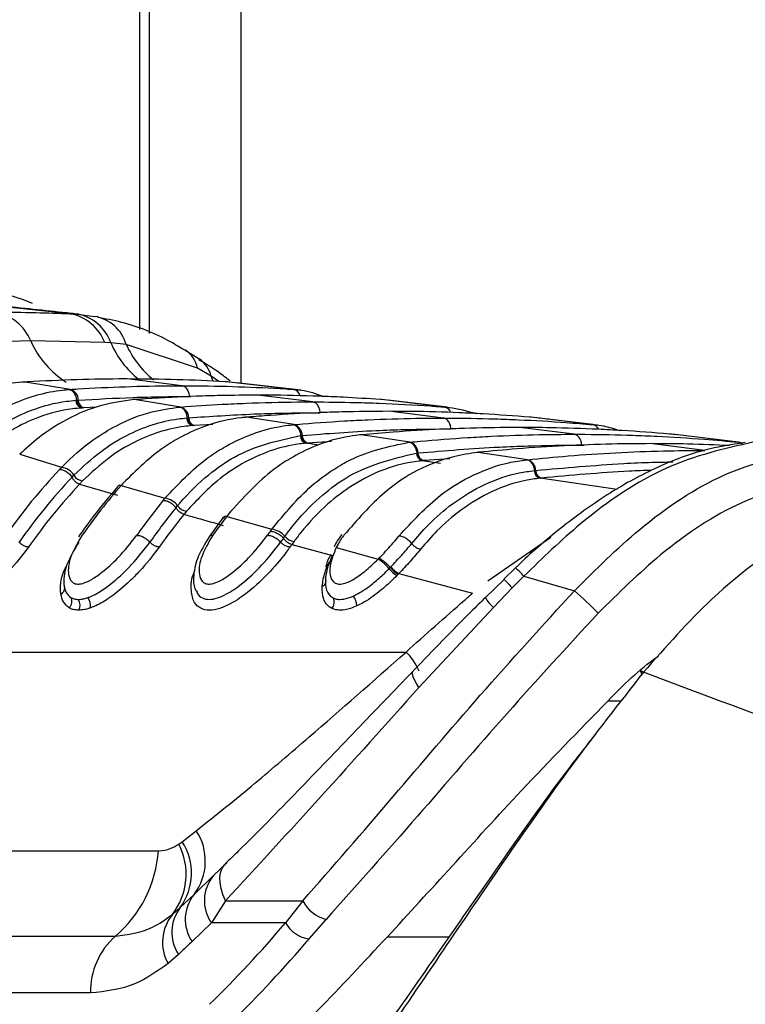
# Model space of a CAD drawing. Header units: millimetres. Extents: x 20 to 19305, y 40 to 15632.
# Tile 35 of 114: x 6878 to 6921, y 5870 to 5929. Entities that reach past the tile are written whole.
import ezdxf

# ---------------------------------------------------------------- set-up
doc = ezdxf.new("R2010")
doc.units = ezdxf.units.MM

msp = doc.modelspace()

# ---------------------------------------------------------------- linework, layer by layer
at = {"color": 8, "linetype": 'Continuous', "lineweight": 25, "ltscale": 2}
for p, q in [((6885.338, 5910.347), (6885.338, 6408.556)), ((6891.353, 6408.556), (6891.353, 5907.159)), ((6889.699, 5907.273), (6889.587, 5907.575)), ((6890.04, 5907.259), (6889.587, 5907.575)), ((6888.297, 5906.366), (6888.377, 5906.365)), ((6882.759, 5905.729), (6882.016, 5905.692)), ((6889.688, 5904.707), (6888.588, 5904.643)), ((6895.995, 5903.471), (6895.236, 5903.587)), ((6896.754, 5903.689), (6895.341, 5903.596)), ((6911.631, 5903.479), (6911.781, 5903.475)), ((6903.781, 5902.664), (6902.233, 5902.552)), ((6903.235, 5902.38), (6902.139, 5902.543)), ((6913.733, 5900.835), (6909.151, 5901.503)), ((6906.045, 5895.401), (6909.786, 5898.004)), ((6914.001, 5888.23), (6913.176, 5888.23)), ((6900.068, 5874.217), (6903.76, 5874.217))]:
    msp.add_line(p, q, dxfattribs=at)
at = {"color": 7, "linetype": 'Continuous', "lineweight": 25, "ltscale": 2}
for p, q in [((6885.923, 5910.113), (6885.923, 6408.556)), ((6881.207, 5911.294), (6875.971, 5911.847)), ((6881.207, 5911.294), (6881.634, 5911.267)), ((6881.634, 5911.267), (6882.655, 5911.133)), ((6878.849, 5909.672), (6874.451, 5909.577)), ((6883.251, 5909.577), (6878.849, 5909.672)), ((6883.618, 5909.556), (6883.251, 5909.577)), ((6884.53, 5909.465), (6883.618, 5909.556)), ((6888.782, 5908.049), (6884.53, 5909.465)), ((6888.87, 5908.582), (6888.019, 5909.131)), ((6889.587, 5907.575), (6888.782, 5908.049)), ((6887.847, 5907.007), (6884.59, 5907.41)), ((6890.71, 5907.28), (6890.572, 5907.402)), ((6878.531, 5907.229), (6878.467, 5907.231)), ((6878.625, 5907.235), (6878.531, 5907.229)), ((6881.208, 5906.79), (6878.531, 5907.229)), ((6881.12, 5906.784), (6881.208, 5906.79)), ((6890.649, 5907.229), (6890.555, 5907.235)), ((6894.485, 5906.79), (6890.649, 5907.229)), ((6894.916, 5906.749), (6891.117, 5907.186)), ((6894.485, 5906.79), (6894.572, 5906.784)), ((6884.999, 5906.18), (6884.931, 5906.182)), ((6885.077, 5906.186), (6884.999, 5906.18)), ((6887.773, 5905.741), (6884.999, 5906.18)), ((6895.625, 5906.045), (6892.368, 5906.448)), ((6899.737, 5906.18), (6899.659, 5906.186)), ((6903.476, 5905.741), (6899.737, 5906.18)), ((6881.537, 5906.14), (6881.593, 5906.144)), ((6881.594, 5906.144), (6881.679, 5906.149)), ((6881.93, 5905.686), (6881.872, 5905.682)), ((6882.016, 5905.692), (6881.93, 5905.686)), ((6887.699, 5905.735), (6887.773, 5905.741)), ((6903.63, 5905.726), (6900.11, 5906.142)), ((6903.476, 5905.741), (6903.55, 5905.735)), ((6888.128, 5905.091), (6888.176, 5905.095)), ((6888.176, 5905.095), (6888.248, 5905.101)), ((6891.677, 5905.132), (6891.605, 5905.133)), ((6891.744, 5905.137), (6891.677, 5905.132)), ((6894.521, 5904.693), (6891.677, 5905.132)), ((6903.403, 5905.083), (6900.146, 5905.485)), ((6908.615, 5905.132), (6908.548, 5905.137)), ((6912.284, 5904.693), (6908.615, 5905.132)), ((6888.515, 5904.638), (6888.466, 5904.634)), ((6888.588, 5904.643), (6888.515, 5904.638)), ((6894.457, 5904.687), (6894.521, 5904.693)), ((6911.181, 5904.12), (6907.925, 5904.523)), ((6912.284, 5904.693), (6912.348, 5904.687)), ((6894.895, 5904.044), (6894.936, 5904.048)), ((6894.937, 5904.048), (6895, 5904.053)), ((6898.51, 5904.086), (6898.434, 5904.087)), ((6898.569, 5904.091), (6898.51, 5904.086)), ((6901.408, 5903.649), (6898.51, 5904.086)), ((6917.339, 5904.086), (6917.28, 5904.091)), ((6920.954, 5903.649), (6917.339, 5904.086)), ((6895.279, 5903.591), (6895.236, 5903.587)), ((6895.341, 5903.596), (6895.279, 5903.591)), ((6901.351, 5903.643), (6901.408, 5903.649)), ((6918.959, 5903.158), (6915.703, 5903.561)), ((6920.954, 5903.649), (6921.011, 5903.643)), ((6878.319, 5903.044), (6878.196, 5902.926)), ((6878.196, 5902.926), (6880.687, 5902.153)), ((6901.796, 5903), (6901.833, 5903.004)), ((6901.834, 5903.004), (6901.889, 5903.009)), ((6905.437, 5903.046), (6905.385, 5903.041)), ((6905.463, 5903.043), (6905.385, 5903.044)), ((6905.515, 5903.048), (6905.463, 5903.043)), ((6908.405, 5902.608), (6905.463, 5903.043)), ((6902.177, 5902.547), (6902.139, 5902.543)), ((6902.233, 5902.552), (6902.177, 5902.547)), ((6908.354, 5902.602), (6908.405, 5902.608)), ((6881.31, 5901.568), (6881.42, 5901.683)), ((6908.806, 5901.96), (6908.839, 5901.963)), ((6908.839, 5901.963), (6908.888, 5901.968)), ((6909.184, 5901.507), (6909.151, 5901.503)), ((6909.234, 5901.512), (6909.184, 5901.507)), ((6881.94, 5901.344), (6881.761, 5901.156)), ((6881.761, 5901.156), (6884.011, 5900.495)), ((6884.127, 5901.107), (6884.021, 5900.987)), ((6884.337, 5901.197), (6884.232, 5901.079)), ((6884.232, 5901.079), (6886.832, 5900.308)), ((6887.493, 5899.749), (6887.588, 5899.864)), ((6888.125, 5899.543), (6887.971, 5899.356)), ((6890.289, 5899.147), (6889.464, 5898.019)), ((6890.391, 5899.252), (6890.298, 5899.134)), ((6890.601, 5899.354), (6890.509, 5899.236)), ((6890.509, 5899.236), (6893.193, 5898.467)), ((6893.887, 5897.935), (6893.97, 5898.049)), ((6894.521, 5897.748), (6894.386, 5897.561)), ((6894.387, 5897.561), (6896.806, 5896.898)), ((6897.132, 5897.577), (6897.03, 5897.384)), ((6897.03, 5897.384), (6899.521, 5896.69)), ((6899.521, 5896.69), (6899.583, 5896.753)), ((6900.238, 5896.188), (6900.275, 5896.226)), ((6900.171, 5896.119), (6900.238, 5896.188)), ((6900.71, 5895.79), (6900.637, 5895.715)), ((6900.749, 5895.831), (6900.71, 5895.79)), ((6900.749, 5895.831), (6905.127, 5894.664)), ((6907.692, 5896.163), (6907.002, 5895.504)), ((6908.19, 5895.678), (6907.498, 5894.981)), ((6908.19, 5895.678), (6911.201, 5894.81)), ((6907.02, 5895.485), (6905.898, 5894.401)), ((6907.498, 5894.981), (6906.374, 5893.819)), ((6906.374, 5893.819), (6901.95, 5889.057)), ((6861.935, 5891.158), (6901.179, 5891.158)), ((6887.86, 5879.871), (6888.698, 5880.528)), ((6887.668, 5879.731), (6887.86, 5879.871)), ((6860.178, 5879.339), (6886.451, 5879.339)), ((6889.733, 5877.855), (6890.532, 5878.634)), ((6888.573, 5876.739), (6889.733, 5877.855)), ((6887.748, 5875.956), (6888.573, 5876.739)), ((6890.433, 5876.347), (6889.599, 5875.044)), ((6890.433, 5876.347), (6895.031, 5876.347)), ((6895.031, 5876.347), (6894.011, 5875.044)), ((6887.28, 5875.546), (6887.748, 5875.956)), ((6895.411, 5874.091), (6896.433, 5875.254)), ((6889.599, 5875.044), (6888.448, 5873.932)), ((6894.011, 5875.044), (6889.599, 5875.044)), ((6857.625, 5874.259), (6883.897, 5874.259)), ((6887.642, 5873.165), (6887.02, 5872.619)), ((6882.406, 5870.872), (6856.133, 5870.872))]:
    msp.add_line(p, q, dxfattribs=at)
at = {"color": 8, "linetype": 'Continuous', "lineweight": 25, "ltscale": 2, "flags": 128}
msp.add_lwpolyline([(6901.95, 5889.057), (6901.799, 5889.292), (6901.683, 5889.501), (6901.603, 5889.681), (6901.561, 5889.828), (6901.557, 5889.942), (6901.591, 5890.021), (6901.597, 5890.027)], dxfattribs=at)
at = {"color": 7, "linetype": 'Continuous', "lineweight": 25, "ltscale": 2, "flags": 128}
for points in [[(6915.308, 5889.962), (6915.232, 5890.004), (6915.174, 5890.03), (6915.135, 5890.039), (6915.117, 5890.03), (6915.121, 5890.004), (6915.145, 5889.961), (6915.19, 5889.903), (6915.228, 5889.86)], [(6890.433, 5876.347), (6890.282, 5876.724), (6890.176, 5877.086), (6890.117, 5877.426), (6890.106, 5877.739), (6890.142, 5878.02), (6890.227, 5878.266), (6890.357, 5878.471), (6890.532, 5878.634)]]:
    msp.add_lwpolyline(points, dxfattribs=at)
at = {"color": 7, "linetype": 'Continuous', "lineweight": 25, "ltscale": 4}
for centre, radius, start, end in [((6871.839, 5894.474), 18.822, 67.79524, 123.22881), ((6876.22, 5908.605), 2.837, 22.07929, 78.91675), ((6880.68, 5908.591), 2.754, 20.98074, 78.97089), ((6881.143, 5908.693), 2.621, 19.22896, 79.20829), ((6882.27, 5908.812), 2.352, 16.11784, 80.57569), ((6881.025, 5906.161), 0.655, 358.94109, 73.74917), ((6882.004, 5906.131), 0.468, 178.94377, 253.60413), ((6882.147, 5906.141), 0.468, 178.93986, 253.74897), ((6887.589, 5905.108), 0.659, 359.36734, 73.79417), ((6888.598, 5905.086), 0.471, 179.36464, 253.66762), ((6888.719, 5905.095), 0.471, 179.36589, 253.79393), ((6894.337, 5904.056), 0.663, 359.72925, 73.83392), ((6895.368, 5904.042), 0.474, 179.72364, 253.72152), ((6895.473, 5904.051), 0.474, 179.72761, 253.83364), ((6901.222, 5903.009), 0.666, 0.04249, 73.86944), ((6902.272, 5903), 0.476, 180.03535, 253.76881), ((6902.365, 5903.009), 0.476, 180.04068, 253.86913), ((6880.564, 5901.155), 1.005, 31.64464, 82.99707), ((6908.219, 5901.965), 0.669, 0.31681, 73.9014), ((6906.262, 5877.88), 35.261, 136.76079, 144.98977), ((6906.634, 5877.755), 34.762, 136.76079, 144.98977), ((6882.031, 5902.051), 0.713, 211.09594, 262.69886), ((6909.284, 5901.962), 0.478, 180.30849, 253.80999), ((6909.366, 5901.971), 0.478, 180.31487, 253.90105), ((6906.946, 5877.63), 34.464, 136.95085, 144.98513), ((6911.342, 5877.456), 35.958, 138.93235, 144.94313), ((6884.212, 5900.81), 0.27, 85.7893, 136.54138), ((6886.71, 5899.235), 1.08, 35.61507, 83.55175), ((6915.096, 5877.082), 36.583, 140.82674, 144.91402), ((6915.453, 5876.968), 36.066, 140.82674, 144.91402), ((6888.215, 5900.304), 0.766, 215.09623, 263.28879), ((6915.752, 5876.854), 35.751, 140.99409, 144.91197), ((6920.148, 5876.698), 37.234, 142.74893, 144.89567), ((6890.486, 5898.978), 0.26, 84.77154, 139.2109), ((6923.878, 5876.357), 37.821, 144.4429, 144.88892), ((6893.073, 5897.314), 1.159, 39.34776, 84.07368), ((6894.61, 5898.565), 0.822, 218.85114, 263.83667), ((6924.22, 5876.253), 37.286, 144.4429, 144.88892), ((6924.507, 5876.15), 36.955, 144.59326, 144.88875), ((6898.107, 5894.427), 2.669, 39.34315, 57.99107), ((6901.611, 5897.345), 1.743, 219.94912, 240.35988), ((6901.665, 5897.372), 1.95, 219.97418, 238.18215), ((6880.5, 5894.953), 0.372, 294.03953, 25.31649), ((6896.094, 5895.384), 0.324, 287.63769, 26.83371), ((6897.229, 5893.877), 1.02, 1.39202, 37.26514), ((6897.836, 5879.35), 20.436, 43.70962, 49.15804), ((6880.762, 5894.169), 0.536, 315.40396, 26.09441), ((6881.124, 5893.957), 0.66, 332.56554, 30.51152), ((6881.542, 5893.892), 0.871, 353.07333, 35.7174), ((6896.358, 5894.131), 0.551, 317.4058, 26.51419), ((6885.964, 5878.722), 3.277, 322.7637, 33.45348), ((6884.972, 5877.995), 3.444, 323.70634, 33.00211), ((6879.103, 5879.85), 7.365, 310.61133, 356.02438), ((6884.164, 5877.945), 3.933, 322.41343, 27.00456), ((6891.466, 5876.364), 2.286, 139.28981, 215.26166), ((6890.408, 5875.251), 2.363, 140.97565, 213.95245), ((6896.963, 5877.379), 2.19, 208.1077, 255.99417), ((6889.634, 5874.487), 2.39, 142.08197, 213.5904), ((6889.334, 5873.888), 2.639, 141.08681, 208.74768), ((6895.682, 5875.994), 1.923, 209.61412, 261.87939), ((6886.79, 5870.963), 4.385, 131.26995, 181.18657)]:
    msp.add_arc(centre, radius, start, end, dxfattribs=at)
at = {"color": 8, "linetype": 'Continuous', "lineweight": 25, "ltscale": 4}
for centre, radius, start, end in [((6884.064, 5912.018), 5.718, 204.22381, 237.13699), ((6888.965, 5911.91), 5.843, 203.76028, 230.7334), ((6889.834, 5911.879), 5.827, 204.47289, 230.7637), ((6887.091, 5907.682), 1.73, 12.22011, 57.28178), ((6887.91, 5907.18), 1.722, 13.22954, 55.62871), ((6894.373, 5906.29), 0.512, 13.19021, 77.37686), ((6903.373, 5905.26), 0.492, 18.75399, 77.92909), ((6912.202, 5904.244), 0.457, 23.06997, 79.57963), ((6920.892, 5903.245), 0.408, 40.88774, 81.28459), ((6903.672, 5891.538), 6.128, 42.49811, 49.03489), ((6922.953, 5910.174), 21.672, 222.60467, 224.51019), ((6908.162, 5895.777), 2.652, 211.0704, 227.59077), ((6898.987, 5888.829), 3.198, 21.83861, 46.72736)]:
    msp.add_arc(centre, radius, start, end, dxfattribs=at)
at = {"color": 7, "linetype": 'Continuous', "lineweight": 25, "ltscale": 4}
for centre, major_axis, ratio, start_param, end_param in [((6856.789, 5939.121), (4.159, 84.313), 0.706247, 3.791069, 3.884624), ((6857.637, 5939.079), (4.159, 85.513), 0.70627, 3.790584, 3.884138)]:
    msp.add_ellipse(centre, major_axis=major_axis, ratio=ratio, start_param=start_param, end_param=end_param, dxfattribs=at)
at = {"color": 7, "linetype": 'Continuous', "lineweight": 25, "ltscale": 2}
for points, knots in [([(6881.72, 5911.26), (6881.397, 5911.296), (6879.782, 5911.476), (6878.082, 5911.651), (6876.722, 5911.791)], [0, 0, 0, 0, 0.200298, 1, 1, 1, 1]), ([(6876.765, 5911.39), (6877.567, 5911.385), (6879.047, 5911.376), (6880.528, 5911.32), (6881.207, 5911.294)], [0, 0, 0, 0, 0.541517, 1, 1, 1, 1]), ([(6888.015, 5909.118), (6887.736, 5909.287), (6886.544, 5910.01), (6884.793, 5910.714), (6883.288, 5910.99), (6882.801, 5911.079)], [0, 0, 0, 0, 0.17079, 0.731881, 1, 1, 1, 1]), ([(6890.559, 5907.402), (6890.324, 5907.587), (6889.784, 5908.014), (6889.188, 5908.354), (6888.851, 5908.546)], [0, 0, 0, 0, 0.434652, 1, 1, 1, 1]), ([(6884.59, 5907.41), (6884.542, 5907.41), (6883.548, 5907.41), (6881.559, 5907.383), (6879.619, 5907.285), (6878.625, 5907.235)], [0, 0, 0, 0, 0.024033, 0.499895, 1, 1, 1, 1]), ([(6890.555, 5907.235), (6890.507, 5907.237), (6889.513, 5907.296), (6887.525, 5907.385), (6885.584, 5907.402), (6884.59, 5907.41)], [0, 0, 0, 0, 0.024244, 0.500106, 1, 1, 1, 1]), ([(6878.531, 5907.229), (6878.525, 5907.229), (6877.51, 5907.169), (6875.442, 5906.752), (6873.578, 5905.519), (6872.632, 5904.893)], [0, 0, 0, 0, 0.002812, 0.494132, 1, 1, 1, 1]), ([(6874.826, 5904.001), (6875.133, 5904.255), (6876.071, 5905.032), (6878.023, 5906.149), (6879.869, 5906.676), (6880.998, 5906.773), (6881.12, 5906.784)], [0, 0, 0, 0, 0.160385, 0.490153, 0.944734, 1, 1, 1, 1]), ([(6881.593, 5906.144), (6881.586, 5906.196), (6881.566, 5906.338), (6881.473, 5906.547), (6881.314, 5906.729), (6881.185, 5906.765), (6881.12, 5906.784)], [0, 0, 0, 0, 0.160981, 0.440654, 0.720327, 1, 1, 1, 1]), ([(6881.208, 5906.79), (6881.354, 5906.799), (6882.446, 5906.869), (6884.484, 5906.964), (6886.551, 5907.005), (6887.672, 5907.007), (6887.847, 5907.007)], [0, 0, 0, 0, 0.0661, 0.493687, 0.921273, 1, 1, 1, 1]), ([(6888.297, 5906.366), (6888.291, 5906.418), (6888.276, 5906.561), (6888.192, 5906.77), (6888.038, 5906.952), (6887.911, 5906.989), (6887.847, 5907.007)], [0, 0, 0, 0, 0.161092, 0.440728, 0.720364, 1, 1, 1, 1]), ([(6887.847, 5907.007), (6888.021, 5907.007), (6889.142, 5907.005), (6891.209, 5906.964), (6893.247, 5906.869), (6894.339, 5906.799), (6894.485, 5906.79)], [0, 0, 0, 0, 0.078728, 0.506313, 0.933899, 1, 1, 1, 1]), ([(6894.572, 5906.784), (6894.698, 5906.774), (6895.273, 5906.731), (6895.831, 5906.529), (6896.267, 5906.371)], [0, 0, 0, 0, 0.220456, 1, 1, 1, 1]), ([(6884.999, 5906.18), (6884.324, 5906.09), (6883.15, 5905.933), (6881.299, 5905.209), (6879.721, 5904.285), (6878.707, 5903.388), (6878.319, 5903.044)], [0, 0, 0, 0, 0.284926, 0.4961, 0.80713, 1, 1, 1, 1]), ([(6881.679, 5906.149), (6882.768, 5906.211), (6884.421, 5906.304), (6886.628, 5906.358), (6887.745, 5906.363), (6888.297, 5906.366)], [0, 0, 0, 0, 0.493682, 0.749994, 1, 1, 1, 1]), ([(6892.368, 5906.448), (6891.626, 5906.443), (6890.411, 5906.436), (6888.183, 5906.369), (6886.495, 5906.285), (6885.28, 5906.2), (6885.077, 5906.186)], [0, 0, 0, 0, 0.305202, 0.499842, 0.916458, 1, 1, 1, 1]), ([(6899.659, 5906.186), (6898.917, 5906.234), (6897.703, 5906.314), (6895.474, 5906.408), (6893.785, 5906.445), (6892.57, 5906.447), (6892.368, 5906.448)], [0, 0, 0, 0, 0.305522, 0.500162, 0.917082, 1, 1, 1, 1]), ([(6875.532, 5903.505), (6876.107, 5903.955), (6877.179, 5904.795), (6879.021, 5905.659), (6880.463, 5906.041), (6881.353, 5906.123), (6881.537, 5906.14)], [0, 0, 0, 0, 0.310244, 0.578241, 0.913143, 1, 1, 1, 1]), ([(6881.872, 5905.682), (6881.694, 5905.667), (6880.829, 5905.593), (6879.428, 5905.228), (6877.636, 5904.397), (6876.592, 5903.583), (6876.031, 5903.147)], [0, 0, 0, 0, 0.08676, 0.4214611, 0.6894981, 1, 1, 1, 1]), ([(6880.687, 5902.153), (6880.696, 5902.162), (6881.29, 5902.778), (6882.352, 5903.696), (6884.154, 5904.794), (6885.879, 5905.486), (6887.154, 5905.66), (6887.699, 5905.735)], [0, 0, 0, 0, 0.004308, 0.292825, 0.491944, 0.782685, 1, 1, 1, 1]), ([(6888.176, 5905.095), (6888.168, 5905.147), (6888.147, 5905.289), (6888.053, 5905.498), (6887.893, 5905.68), (6887.763, 5905.716), (6887.699, 5905.735)], [0, 0, 0, 0, 0.161012, 0.440674, 0.720337, 1, 1, 1, 1]), ([(6887.773, 5905.741), (6888.597, 5905.799), (6889.893, 5905.891), (6892.208, 5905.995), (6894.002, 5906.04), (6895.323, 5906.044), (6895.625, 5906.045)], [0, 0, 0, 0, 0.314829, 0.495571, 0.884785, 1, 1, 1, 1]), ([(6896.075, 5905.404), (6896.07, 5905.456), (6896.055, 5905.598), (6895.97, 5905.808), (6895.817, 5905.989), (6895.689, 5906.026), (6895.625, 5906.045)], [0, 0, 0, 0, 0.161092, 0.440728, 0.720364, 1, 1, 1, 1]), ([(6895.625, 5906.045), (6896.472, 5906.039), (6897.793, 5906.03), (6900.132, 5905.952), (6901.902, 5905.859), (6903.198, 5905.762), (6903.476, 5905.741)], [0, 0, 0, 0, 0.32369, 0.504431, 0.893531, 1, 1, 1, 1]), ([(6903.55, 5905.735), (6903.612, 5905.729), (6904.22, 5905.675), (6904.818, 5905.504), (6905.356, 5905.35)], [0, 0, 0, 0, 0.101631, 1, 1, 1, 1]), ([(6881.42, 5901.683), (6881.941, 5902.174), (6882.935, 5903.11), (6884.995, 5904.366), (6886.748, 5904.951), (6887.958, 5905.074), (6888.128, 5905.091)], [0, 0, 0, 0, 0.260049, 0.495705, 0.929228, 1, 1, 1, 1]), ([(6891.677, 5905.132), (6891.579, 5905.122), (6890.764, 5905.047), (6889.455, 5904.738), (6887.945, 5904.066), (6886.246, 5903.063), (6885.143, 5901.984), (6884.337, 5901.197)], [0, 0, 0, 0, 0.037003, 0.308027, 0.496839, 0.632749, 1, 1, 1, 1]), ([(6888.248, 5905.101), (6889.54, 5905.187), (6891.397, 5905.311), (6894.007, 5905.39), (6895.324, 5905.399), (6896.075, 5905.404)], [0, 0, 0, 0, 0.495563, 0.712251, 1, 1, 1, 1]), ([(6900.146, 5905.485), (6899.219, 5905.478), (6897.819, 5905.468), (6895.472, 5905.384), (6893.598, 5905.283), (6892.198, 5905.173), (6891.744, 5905.137)], [0, 0, 0, 0, 0.330895, 0.499787, 0.837714, 1, 1, 1, 1]), ([(6894.521, 5904.693), (6894.573, 5904.698), (6895.569, 5904.785), (6897.039, 5904.891), (6899.404, 5905.011), (6901.368, 5905.073), (6902.859, 5905.08), (6903.403, 5905.083)], [0, 0, 0, 0, 0.017392, 0.336932, 0.496696, 0.8163, 1, 1, 1, 1]), ([(6908.548, 5905.137), (6907.621, 5905.207), (6906.221, 5905.313), (6903.874, 5905.424), (6902.001, 5905.478), (6900.6, 5905.484), (6900.146, 5905.485)], [0, 0, 0, 0, 0.331322, 0.500214, 0.838141, 1, 1, 1, 1]), ([(6903.853, 5904.441), (6903.848, 5904.493), (6903.833, 5904.636), (6903.748, 5904.846), (6903.595, 5905.027), (6903.467, 5905.064), (6903.403, 5905.083)], [0, 0, 0, 0, 0.161092, 0.440728, 0.720364, 1, 1, 1, 1]), ([(6903.403, 5905.083), (6903.474, 5905.082), (6904.492, 5905.082), (6905.983, 5905.058), (6908.348, 5904.969), (6910.292, 5904.859), (6911.761, 5904.737), (6912.284, 5904.693)], [0, 0, 0, 0, 0.023999, 0.34354, 0.503304, 0.822907, 1, 1, 1, 1]), ([(6912.565, 5904.664), (6911.689, 5904.77), (6910.493, 5904.915), (6909.262, 5905.06), (6908.932, 5905.099)], [0, 0, 0, 0, 0.73219, 1, 1, 1, 1]), ([(6888.466, 5904.634), (6888.301, 5904.618), (6887.126, 5904.504), (6885.421, 5903.943), (6883.417, 5902.728), (6882.448, 5901.82), (6881.94, 5901.344)], [0, 0, 0, 0, 0.0706905, 0.503986, 0.7397134, 1, 1, 1, 1]), ([(6886.832, 5900.308), (6887.646, 5901.168), (6888.75, 5902.335), (6890.46, 5903.433), (6891.955, 5904.167), (6893.351, 5904.562), (6894.262, 5904.665), (6894.457, 5904.687)], [0, 0, 0, 0, 0.363104, 0.492334, 0.672218, 0.929868, 1, 1, 1, 1]), ([(6894.936, 5904.048), (6894.929, 5904.1), (6894.907, 5904.242), (6894.812, 5904.451), (6894.651, 5904.632), (6894.521, 5904.669), (6894.457, 5904.687)], [0, 0, 0, 0, 0.161031, 0.440687, 0.720344, 1, 1, 1, 1]), ([(6895, 5904.053), (6896.464, 5904.164), (6898.494, 5904.317), (6901.446, 5904.422), (6902.932, 5904.434), (6903.853, 5904.441)], [0, 0, 0, 0, 0.4966886, 0.6882194, 1, 1, 1, 1]), ([(6907.925, 5904.523), (6907.785, 5904.523), (6906.699, 5904.521), (6905.139, 5904.493), (6902.773, 5904.4), (6900.74, 5904.28), (6899.182, 5904.144), (6898.569, 5904.091)], [0, 0, 0, 0, 0.04475, 0.348076, 0.499734, 0.80312, 1, 1, 1, 1]), ([(6917.28, 5904.091), (6917.139, 5904.104), (6916.054, 5904.203), (6914.494, 5904.318), (6912.129, 5904.443), (6910.097, 5904.511), (6908.537, 5904.52), (6907.925, 5904.523)], [0, 0, 0, 0, 0.045283, 0.348609, 0.500266, 0.803652, 1, 1, 1, 1]), ([(6912.348, 5904.687), (6912.543, 5904.668), (6913.058, 5904.617), (6913.56, 5904.451), (6913.872, 5904.348)], [0, 0, 0, 0, 0.379338, 1, 1, 1, 1]), ([(6887.588, 5899.864), (6887.633, 5899.917), (6888.212, 5900.604), (6889.308, 5901.665), (6891.651, 5903.329), (6893.555, 5903.749), (6894.895, 5904.044)], [0, 0, 0, 0, 0.022107, 0.283651, 0.496206, 1, 1, 1, 1]), ([(6898.51, 5904.086), (6898.281, 5904.059), (6897.339, 5903.951), (6895.914, 5903.532), (6894.427, 5902.784), (6892.636, 5901.614), (6891.476, 5900.326), (6890.601, 5899.354)], [0, 0, 0, 0, 0.078702, 0.324589, 0.496687, 0.620034, 1, 1, 1, 1]), ([(6901.408, 5903.649), (6901.609, 5903.668), (6902.755, 5903.776), (6904.375, 5903.899), (6906.74, 5904.03), (6908.851, 5904.106), (6910.489, 5904.116), (6911.181, 5904.12)], [0, 0, 0, 0, 0.061922, 0.352279, 0.497453, 0.787868, 1, 1, 1, 1]), ([(6911.631, 5903.479), (6911.626, 5903.531), (6911.611, 5903.674), (6911.526, 5903.883), (6911.373, 5904.065), (6911.245, 5904.102), (6911.181, 5904.12)], [0, 0, 0, 0, 0.161092, 0.440728, 0.720364, 1, 1, 1, 1]), ([(6911.181, 5904.12), (6911.4, 5904.12), (6912.565, 5904.117), (6914.203, 5904.083), (6916.569, 5903.984), (6918.662, 5903.857), (6920.281, 5903.71), (6920.954, 5903.649)], [0, 0, 0, 0, 0.0670174, 0.3573749, 0.5025485, 0.7929627, 1, 1, 1, 1]), ([(6895.236, 5903.587), (6895.105, 5903.573), (6893.802, 5903.439), (6891.971, 5902.783), (6889.741, 5901.278), (6888.713, 5900.174), (6888.125, 5899.543)], [0, 0, 0, 0, 0.050673, 0.503819, 0.716324, 1, 1, 1, 1]), ([(6893.193, 5898.467), (6893.954, 5899.388), (6895.095, 5900.77), (6896.749, 5901.971), (6898.636, 5903.081), (6900.171, 5903.399), (6901.351, 5903.643)], [0, 0, 0, 0, 0.3284656, 0.4926175, 0.6101764, 1, 1, 1, 1]), ([(6901.833, 5903.004), (6901.825, 5903.056), (6901.803, 5903.198), (6901.707, 5903.407), (6901.545, 5903.588), (6901.416, 5903.625), (6901.351, 5903.643)], [0, 0, 0, 0, 0.161045, 0.440696, 0.720348, 1, 1, 1, 1]), ([(6901.889, 5903.009), (6903.503, 5903.143), (6905.681, 5903.325), (6908.93, 5903.454), (6910.564, 5903.469), (6911.631, 5903.479)], [0, 0, 0, 0, 0.497444, 0.671476, 1, 1, 1, 1]), ([(6915.703, 5903.561), (6914.951, 5903.556), (6913.253, 5903.545), (6910.607, 5903.444), (6907.962, 5903.279), (6906.266, 5903.119), (6905.515, 5903.048)], [0, 0, 0, 0, 0.221137, 0.499684, 0.778766, 1, 1, 1, 1]), ([(6921.362, 5903.627), (6920.504, 5903.494), (6918.699, 5903.213), (6915.936, 5902.13), (6913.108, 5900.567), (6910.373, 5898.576), (6908.572, 5897.033), (6907.723, 5896.195), (6907.691, 5896.163)], [0, 0, 0, 0, 0.181359, 0.381521, 0.58365, 0.789899, 0.992003, 1, 1, 1, 1]), ([(6921.813, 5903.64), (6920.11, 5903.259), (6916.731, 5902.503), (6911.978, 5899.343), (6909.299, 5896.75), (6908.19, 5895.678)], [0, 0, 0, 0, 0.373601, 0.740943, 1, 1, 1, 1]), ([(6920.425, 5903.446), (6919.601, 5903.481), (6918.027, 5903.549), (6916.453, 5903.557), (6915.703, 5903.561)], [0, 0, 0, 0, 0.52375, 1, 1, 1, 1]), ([(6893.97, 5898.049), (6894.101, 5898.224), (6894.738, 5899.073), (6895.903, 5900.288), (6898.308, 5902.16), (6900.334, 5902.648), (6901.796, 5903)], [0, 0, 0, 0, 0.062027, 0.301058, 0.495826, 1, 1, 1, 1]), ([(6905.463, 5903.043), (6904.973, 5902.969), (6903.043, 5902.675), (6900.179, 5901.211), (6898.268, 5899.013), (6897.485, 5898.112)], [0, 0, 0, 0, 0.167171, 0.658602, 1, 1, 1, 1]), ([(6908.405, 5902.608), (6909.21, 5902.686), (6910.959, 5902.857), (6913.659, 5903.031), (6916.372, 5903.14), (6918.14, 5903.152), (6918.959, 5903.158)], [0, 0, 0, 0, 0.2291547, 0.4979993, 0.7673555, 1, 1, 1, 1]), ([(6911.201, 5894.81), (6912.465, 5896.07), (6915.266, 5898.859), (6920.121, 5902.062), (6923.427, 5902.802), (6925.081, 5903.173)], [0, 0, 0, 0, 0.291567, 0.64553, 1, 1, 1, 1]), ([(6880.575, 5902.036), (6880.575, 5902.036), (6880.613, 5902.075), (6880.65, 5902.114), (6880.687, 5902.153)], [0, 0, 0, 0, 0.0095078, 1, 1, 1, 1]), ([(6902.139, 5902.543), (6902.072, 5902.536), (6900.651, 5902.386), (6898.689, 5901.659), (6896.406, 5899.931), (6895.271, 5898.743), (6894.649, 5897.918), (6894.521, 5897.748)], [0, 0, 0, 0, 0.023785, 0.504037, 0.698785, 0.937924, 1, 1, 1, 1]), ([(6900.755, 5898.062), (6901.556, 5898.935), (6902.927, 5900.428), (6905.192, 5901.766), (6906.932, 5902.398), (6907.998, 5902.551), (6908.354, 5902.602)], [0, 0, 0, 0, 0.360245, 0.616478, 0.87209, 1, 1, 1, 1]), ([(6908.839, 5901.963), (6908.83, 5902.015), (6908.808, 5902.157), (6908.712, 5902.366), (6908.548, 5902.547), (6908.419, 5902.584), (6908.354, 5902.602)], [0, 0, 0, 0, 0.161052, 0.440701, 0.720351, 1, 1, 1, 1]), ([(6880.575, 5902.036), (6880.644, 5902.027), (6880.783, 5902.01), (6881.015, 5901.881), (6881.197, 5901.722), (6881.28, 5901.61), (6881.31, 5901.569)], [0, 0, 0, 0, 0.279613, 0.559227, 0.83884, 1, 1, 1, 1]), ([(6881.761, 5901.156), (6881.723, 5901.167), (6881.648, 5901.19), (6881.519, 5901.284), (6881.397, 5901.412), (6881.339, 5901.516), (6881.31, 5901.568)], [0, 0, 0, 0, 0.249971, 0.499954, 0.749961, 1, 1, 1, 1]), ([(6901.516, 5897.617), (6901.838, 5897.993), (6902.596, 5898.879), (6904.633, 5900.63), (6906.825, 5901.682), (6908.509, 5901.918), (6908.806, 5901.96)], [0, 0, 0, 0, 0.155855, 0.367463, 0.888474, 1, 1, 1, 1]), ([(6909.151, 5901.503), (6908.862, 5901.464), (6907.225, 5901.239), (6905.092, 5900.222), (6903.109, 5898.524), (6902.37, 5897.662), (6902.056, 5897.297)], [0, 0, 0, 0, 0.1114205, 0.6322798, 0.8440097, 1, 1, 1, 1]), ([(6884.016, 5900.995), (6883.526, 5900.415), (6882.723, 5899.463), (6881.977, 5898.424), (6881.686, 5898.019)], [0, 0, 0, 0, 0.610035, 1, 1, 1, 1]), ([(6925.84, 5901.454), (6924.277, 5901.099), (6921.146, 5900.388), (6916.511, 5897.318), (6913.826, 5894.671), (6912.608, 5893.471)], [0, 0, 0, 0, 0.352553, 0.706371, 1, 1, 1, 1]), ([(6886.735, 5900.19), (6886.736, 5900.191), (6886.768, 5900.23), (6886.8, 5900.269), (6886.832, 5900.308)], [0, 0, 0, 0, 0.009578, 1, 1, 1, 1]), ([(6886.735, 5900.19), (6886.805, 5900.182), (6886.944, 5900.167), (6887.183, 5900.044), (6887.373, 5899.894), (6887.461, 5899.788), (6887.494, 5899.75)], [0, 0, 0, 0, 0.279617, 0.559234, 0.838851, 1, 1, 1, 1]), ([(6887.971, 5899.356), (6887.932, 5899.367), (6887.854, 5899.389), (6887.719, 5899.479), (6887.589, 5899.601), (6887.525, 5899.7), (6887.493, 5899.749)], [0, 0, 0, 0, 0.249976, 0.499962, 0.749967, 1, 1, 1, 1]), ([(6930.796, 5900.095), (6928.878, 5899.664), (6925.044, 5898.801), (6919.662, 5894.901), (6916.641, 5891.474), (6915.308, 5889.962)], [0, 0, 0, 0, 0.358423, 0.7169, 1, 1, 1, 1]), ([(6887.971, 5899.356), (6888.231, 5899.282), (6889.004, 5899.062), (6889.784, 5898.843), (6890.302, 5898.697)], [0, 0, 0, 0, 0.336503, 1, 1, 1, 1]), ([(6881.908, 5898.11), (6881.651, 5897.682), (6881.194, 5896.919), (6881.041, 5895.993), (6881.167, 5895.465), (6881.405, 5895.238), (6881.695, 5895.184), (6882.059, 5895.264), (6882.542, 5895.5), (6883.242, 5895.996), (6884.218, 5896.894), (6884.809, 5897.657), (6885.16, 5898.11)], [0, 0, 0, 0, 0.181549, 0.323795, 0.40885, 0.462296, 0.504185, 0.545984, 0.60056, 0.677304, 0.807908, 1, 1, 1, 1]), ([(6885.16, 5898.11), (6885.23, 5898.103), (6885.371, 5898.088), (6885.616, 5897.974), (6885.813, 5897.834), (6885.907, 5897.735), (6885.941, 5897.699)], [0, 0, 0, 0, 0.279636, 0.559272, 0.838908, 1, 1, 1, 1]), ([(6889.475, 5898.015), (6889.205, 5897.582), (6888.701, 5896.774), (6888.517, 5895.712), (6888.542, 5895.009), (6888.728, 5894.758), (6888.753, 5894.723)], [0, 0, 0, 0, 0.396946, 0.740682, 0.964732, 1, 1, 1, 1]), ([(6889.686, 5898.11), (6889.429, 5897.682), (6888.972, 5896.919), (6888.82, 5895.993), (6888.945, 5895.465), (6889.183, 5895.238), (6889.473, 5895.184), (6889.837, 5895.264), (6890.32, 5895.5), (6891.02, 5895.996), (6891.996, 5896.894), (6892.587, 5897.657), (6892.939, 5898.11)], [0, 0, 0, 0, 0.181549, 0.323795, 0.40885, 0.462296, 0.504185, 0.545984, 0.60056, 0.677304, 0.807908, 1, 1, 1, 1]), ([(6889.686, 5898.11), (6889.623, 5898.105), (6889.525, 5898.097), (6889.488, 5898.034), (6889.475, 5898.012)], [0, 0, 0, 0, 0.6364762, 1, 1, 1, 1]), ([(6892.939, 5898.11), (6893.009, 5898.103), (6893.149, 5898.088), (6893.394, 5897.974), (6893.591, 5897.834), (6893.685, 5897.735), (6893.719, 5897.699)], [0, 0, 0, 0, 0.279636, 0.559272, 0.838908, 1, 1, 1, 1]), ([(6893.109, 5898.35), (6893.109, 5898.351), (6893.137, 5898.39), (6893.165, 5898.429), (6893.193, 5898.467)], [0, 0, 0, 0, 0.009627, 1, 1, 1, 1]), ([(6893.109, 5898.35), (6893.179, 5898.343), (6893.319, 5898.328), (6893.563, 5898.213), (6893.759, 5898.072), (6893.853, 5897.972), (6893.887, 5897.936)], [0, 0, 0, 0, 0.279619, 0.559239, 0.838858, 1, 1, 1, 1]), ([(6897.355, 5898.146), (6897.263, 5898.026), (6897.084, 5897.794), (6896.957, 5897.548), (6896.895, 5897.429)], [0, 0, 0, 0, 0.517915, 1, 1, 1, 1]), ([(6897.485, 5898.112), (6897.442, 5898.053), (6897.355, 5897.935), (6897.238, 5897.756), (6897.167, 5897.636), (6897.132, 5897.577)], [0, 0, 0, 0, 0.335805, 0.671409, 1, 1, 1, 1]), ([(6899.583, 5896.753), (6899.613, 5896.784), (6899.776, 5896.952), (6900.063, 5897.258), (6900.429, 5897.666), (6900.647, 5897.93), (6900.755, 5898.062)], [0, 0, 0, 0, 0.069953, 0.379787, 0.68987, 1, 1, 1, 1]), ([(6901.516, 5897.617), (6901.483, 5897.656), (6901.395, 5897.761), (6901.206, 5897.911), (6900.966, 5898.035), (6900.826, 5898.053), (6900.755, 5898.062)], [0, 0, 0, 0, 0.16106, 0.440707, 0.720353, 1, 1, 1, 1]), ([(6878.72, 5897.405), (6878.347, 5896.918), (6877.831, 5896.243), (6876.782, 5895.186), (6875.877, 5894.422), (6875.041, 5893.942), (6874.7, 5893.814), (6874.628, 5893.787)], [0, 0, 0, 0, 0.35082, 0.485426, 0.783992, 0.954198, 1, 1, 1, 1]), ([(6881.712, 5897.699), (6881.443, 5897.251), (6880.948, 5896.426), (6880.792, 5895.551), (6880.83, 5895.171), (6880.836, 5895.112)], [0, 0, 0, 0, 0.500688, 0.922786, 1, 1, 1, 1]), ([(6882.249, 5894.4), (6882.308, 5894.423), (6882.597, 5894.531), (6883.333, 5894.956), (6884.141, 5895.64), (6885.109, 5896.613), (6885.592, 5897.243), (6885.941, 5897.699)], [0, 0, 0, 0, 0.041437, 0.201296, 0.499179, 0.63727, 1, 1, 1, 1]), ([(6886.498, 5897.405), (6886.125, 5896.918), (6885.609, 5896.243), (6884.56, 5895.186), (6883.655, 5894.422), (6882.82, 5893.942), (6882.478, 5893.814), (6882.406, 5893.787)], [0, 0, 0, 0, 0.3508199, 0.4854261, 0.7839916, 0.9541975, 1, 1, 1, 1]), ([(6888.748, 5894.716), (6888.751, 5894.701), (6888.789, 5894.539), (6889.031, 5894.367), (6889.447, 5894.26), (6889.961, 5894.355), (6890.626, 5894.653), (6891.555, 5895.301), (6892.703, 5896.38), (6893.363, 5897.237), (6893.719, 5897.699)], [0, 0, 0, 0, 0.01048, 0.113761, 0.20112, 0.286036, 0.37502, 0.520212, 0.741385, 1, 1, 1, 1]), ([(6894.386, 5897.561), (6894.347, 5897.572), (6894.267, 5897.593), (6894.127, 5897.679), (6893.99, 5897.795), (6893.921, 5897.888), (6893.887, 5897.935)], [0, 0, 0, 0, 0.249979, 0.499967, 0.749972, 1, 1, 1, 1]), ([(6897.03, 5897.384), (6896.875, 5897.006), (6896.635, 5896.419), (6896.637, 5895.739), (6896.776, 5895.402), (6896.989, 5895.238), (6897.224, 5895.184), (6897.584, 5895.251), (6898.103, 5895.499), (6898.792, 5895.99), (6899.261, 5896.44), (6899.521, 5896.69)], [0, 0, 0, 0, 0.231984, 0.360069, 0.466873, 0.51259, 0.572217, 0.631946, 0.711676, 0.840177, 1, 1, 1, 1]), ([(6900.275, 5896.226), (6900.494, 5896.457), (6900.943, 5896.931), (6901.321, 5897.385), (6901.516, 5897.617)], [0, 0, 0, 0, 0.48654, 1, 1, 1, 1]), ([(6896.789, 5896.894), (6896.699, 5896.694), (6896.488, 5896.227), (6896.421, 5895.784), (6896.383, 5895.53)], [0, 0, 0, 0, 0.426364, 1, 1, 1, 1]), ([(6896.711, 5896.961), (6896.583, 5896.745), (6896.438, 5896.498), (6896.416, 5896.242), (6896.413, 5896.211)], [0, 0, 0, 0, 0.876926, 1, 1, 1, 1]), ([(6902.056, 5897.297), (6901.851, 5897.052), (6901.453, 5896.575), (6900.979, 5896.074), (6900.749, 5895.831)], [0, 0, 0, 0, 0.514824, 1, 1, 1, 1]), ([(6880.651, 5894.614), (6880.651, 5894.618), (6880.591, 5895.025), (6880.611, 5895.606), (6880.938, 5896.197), (6881, 5896.308)], [0, 0, 0, 0, 0.008131, 0.813202, 1, 1, 1, 1]), ([(6896.192, 5895.076), (6896.231, 5895.351), (6896.298, 5895.828), (6896.523, 5896.332), (6896.619, 5896.545)], [0, 0, 0, 0, 0.576286, 1, 1, 1, 1]), ([(6899.583, 5896.753), (6899.635, 5896.723), (6899.739, 5896.664), (6899.942, 5896.497), (6900.116, 5896.329), (6900.206, 5896.226), (6900.239, 5896.189)], [0, 0, 0, 0, 0.279668, 0.559337, 0.839005, 1, 1, 1, 1]), ([(6898.041, 5894.495), (6898.135, 5894.541), (6898.525, 5894.731), (6899.139, 5895.17), (6899.743, 5895.694), (6900.055, 5896.004), (6900.171, 5896.119)], [0, 0, 0, 0, 0.124287, 0.511412, 0.81784, 1, 1, 1, 1]), ([(6900.637, 5895.715), (6900.512, 5895.59), (6900.173, 5895.252), (6899.502, 5894.668), (6898.808, 5894.174), (6898.361, 5893.957), (6898.249, 5893.902)], [0, 0, 0, 0, 0.175438, 0.474731, 0.868035, 1, 1, 1, 1]), ([(6880.836, 5895.112), (6880.866, 5894.966), (6880.925, 5894.674), (6881.137, 5894.495), (6881.243, 5894.405)], [0, 0, 0, 0, 0.500365, 1, 1, 1, 1]), ([(6896.763, 5893.759), (6896.733, 5893.775), (6896.506, 5893.896), (6896.212, 5894.296), (6896.199, 5894.809), (6896.192, 5895.076)], [0, 0, 0, 0, 0.069549, 0.515215, 1, 1, 1, 1]), ([(6896.383, 5895.53), (6896.386, 5895.291), (6896.391, 5894.844), (6896.637, 5894.493), (6896.826, 5894.391), (6896.851, 5894.377)], [0, 0, 0, 0, 0.500878, 0.934932, 1, 1, 1, 1]), ([(6881.144, 5893.793), (6881.015, 5893.899), (6880.762, 5894.107), (6880.688, 5894.447), (6880.651, 5894.614)], [0, 0, 0, 0, 0.511867, 1, 1, 1, 1]), ([(6895.031, 5876.347), (6896.812, 5878.388), (6900.23, 5882.303), (6905.598, 5888.667), (6909.314, 5892.742), (6911.201, 5894.81)], [0, 0, 0, 0, 0.349022, 0.66958, 1, 1, 1, 1]), ([(6896.851, 5894.377), (6896.895, 5894.359), (6897.012, 5894.309), (6897.295, 5894.276), (6897.662, 5894.337), (6897.939, 5894.453), (6898.041, 5894.495)], [0, 0, 0, 0, 0.147341, 0.391101, 0.775571, 1, 1, 1, 1]), ([(6901.179, 5891.158), (6902.331, 5892.19), (6903.64, 5893.364), (6904.967, 5894.524), (6905.127, 5894.664)], [0, 0, 0, 0, 0.879479, 1, 1, 1, 1]), ([(6881.243, 5894.405), (6881.259, 5894.396), (6881.321, 5894.361), (6881.461, 5894.307), (6881.61, 5894.298), (6881.693, 5894.293)], [0, 0, 0, 0, 0.121302, 0.507466, 1, 1, 1, 1]), ([(6881.693, 5894.293), (6881.78, 5894.298), (6881.937, 5894.308), (6882.13, 5894.36), (6882.229, 5894.393), (6882.249, 5894.4)], [0, 0, 0, 0, 0.492803, 0.897023, 1, 1, 1, 1]), ([(6898.249, 5893.902), (6898.124, 5893.851), (6897.781, 5893.708), (6897.323, 5893.632), (6896.967, 5893.673), (6896.819, 5893.736), (6896.763, 5893.759)], [0, 0, 0, 0, 0.219455, 0.606408, 0.852957, 1, 1, 1, 1]), ([(6905.899, 5894.401), (6905.617, 5894.124), (6904.167, 5892.702), (6902.749, 5891.22), (6901.614, 5890.044), (6901.595, 5890.025)], [0, 0, 0, 0, 0.192228, 0.986725, 1, 1, 1, 1]), ([(6881.71, 5893.653), (6881.605, 5893.66), (6881.418, 5893.671), (6881.241, 5893.738), (6881.162, 5893.782), (6881.144, 5893.793)], [0, 0, 0, 0, 0.4965535, 0.8807999, 1, 1, 1, 1]), ([(6882.406, 5893.787), (6882.381, 5893.779), (6882.258, 5893.737), (6882.017, 5893.672), (6881.82, 5893.66), (6881.71, 5893.653)], [0, 0, 0, 0, 0.1010985, 0.5033758, 1, 1, 1, 1]), ([(6912.608, 5893.471), (6910.785, 5891.488), (6907.08, 5887.456), (6901.706, 5881.172), (6898.225, 5877.266), (6896.433, 5875.254)], [0, 0, 0, 0, 0.319567, 0.649531, 1, 1, 1, 1]), ([(6888.698, 5880.528), (6889.852, 5881.452), (6892.051, 5883.214), (6896.157, 5886.73), (6899.238, 5889.446), (6901.179, 5891.158)], [0, 0, 0, 0, 0.289895, 0.552414, 1, 1, 1, 1]), ([(6913.176, 5888.23), (6914.118, 5889.195), (6915.093, 5890.192), (6916.172, 5890.899), (6916.208, 5890.922)], [0, 0, 0, 0, 0.966683, 1, 1, 1, 1]), ([(6901.597, 5890.026), (6900.463, 5888.846), (6898.126, 5886.414), (6894.673, 5882.823), (6892.089, 5880.16), (6890.686, 5878.812), (6890.429, 5878.565)], [0, 0, 0, 0, 0.292154, 0.602179, 0.927136, 1, 1, 1, 1]), ([(6915.308, 5889.962), (6913.866, 5888.123), (6910.936, 5884.387), (6906.912, 5878.608), (6903.096, 5872.989), (6899.661, 5867.926), (6897.501, 5864.94), (6896.5, 5863.556)], [0, 0, 0, 0, 0.2033, 0.413176, 0.615251, 0.821702, 1, 1, 1, 1]), ([(6953.989, 5876.202), (6947.241, 5878.475), (6933.729, 5883.026), (6921.453, 5887.648), (6915.308, 5889.962)], [0, 0, 0, 0, 0.499404, 1, 1, 1, 1]), ([(6901.95, 5889.057), (6899.994, 5886.872), (6896.024, 5882.438), (6892.315, 5878.397), (6890.433, 5876.347)], [0, 0, 0, 0, 0.4927064, 1, 1, 1, 1]), ([(6900.068, 5874.217), (6901.341, 5875.602), (6903.908, 5878.398), (6908.231, 5883.177), (6911.446, 5886.462), (6913.176, 5888.23)], [0, 0, 0, 0, 0.31219, 0.629835, 1, 1, 1, 1]), ([(6896.744, 5864.412), (6897.733, 5865.744), (6899.84, 5868.581), (6903.224, 5873.45), (6906.95, 5878.795), (6910.041, 5883.204), (6911.971, 5885.643), (6912.494, 5886.305)], [0, 0, 0, 0, 0.206612, 0.440229, 0.678538, 0.912787, 1, 1, 1, 1]), ([(6886.451, 5879.339), (6886.455, 5879.339), (6886.701, 5879.34), (6887.119, 5879.411), (6887.511, 5879.64), (6887.668, 5879.731)], [0, 0, 0, 0, 0.012104, 0.6063, 1, 1, 1, 1]), ([(6883.897, 5874.259), (6884.642, 5874.35), (6885.822, 5874.494), (6886.888, 5875.263), (6887.28, 5875.546)], [0, 0, 0, 0, 0.631475, 1, 1, 1, 1]), ([(6891.971, 5865.951), (6893.271, 5867.203), (6895.888, 5869.725), (6898.669, 5872.713), (6900.068, 5874.217)], [0, 0, 0, 0, 0.496824, 1, 1, 1, 1]), ([(6888.448, 5873.932), (6888.248, 5873.741), (6887.98, 5873.485), (6887.711, 5873.23), (6887.642, 5873.165)], [0, 0, 0, 0, 0.745552, 1, 1, 1, 1]), ([(6887.02, 5872.619), (6886.385, 5872.171), (6884.927, 5871.144), (6883.315, 5870.97), (6882.406, 5870.872)], [0, 0, 0, 0, 0.435611, 1, 1, 1, 1])]:
    msp.add_open_spline(points, degree=3, knots=knots, dxfattribs=at)
for points in [[(6881.594, 5906.144), (6881.603, 5906.086), (6881.622, 5905.97), (6881.701, 5905.825), (6881.807, 5905.719), (6881.889, 5905.697), (6881.93, 5905.686)], [(6888.176, 5905.095), (6888.186, 5905.037), (6888.205, 5904.921), (6888.285, 5904.777), (6888.392, 5904.671), (6888.474, 5904.649), (6888.515, 5904.638)], [(6894.937, 5904.048), (6894.947, 5903.99), (6894.967, 5903.874), (6895.048, 5903.73), (6895.155, 5903.624), (6895.237, 5903.602), (6895.279, 5903.591)], [(6901.834, 5903.004), (6901.844, 5902.946), (6901.865, 5902.83), (6901.946, 5902.686), (6902.053, 5902.58), (6902.136, 5902.558), (6902.177, 5902.547)], [(6908.839, 5901.963), (6908.85, 5901.906), (6908.871, 5901.79), (6908.953, 5901.645), (6909.06, 5901.54), (6909.143, 5901.518), (6909.184, 5901.507)], [(6878.72, 5897.405), (6878.676, 5897.409), (6878.587, 5897.418), (6878.432, 5897.483), (6878.281, 5897.579), (6878.202, 5897.659), (6878.163, 5897.699)], [(6886.498, 5897.405), (6886.454, 5897.409), (6886.365, 5897.418), (6886.21, 5897.483), (6886.059, 5897.579), (6885.98, 5897.659), (6885.941, 5897.699)], [(6894.277, 5897.405), (6894.232, 5897.409), (6894.143, 5897.418), (6893.988, 5897.483), (6893.838, 5897.579), (6893.759, 5897.659), (6893.719, 5897.699)], [(6901.516, 5897.617), (6901.553, 5897.574), (6901.626, 5897.489), (6901.772, 5897.385), (6901.923, 5897.313), (6902.012, 5897.302), (6902.056, 5897.297)], [(6900.238, 5896.188), (6900.276, 5896.147), (6900.352, 5896.064), (6900.483, 5895.945), (6900.611, 5895.845), (6900.677, 5895.808), (6900.71, 5895.79)]]:
    msp.add_open_spline(points, degree=3, dxfattribs=at)
at = {"color": 8, "linetype": 'Continuous', "lineweight": 25, "ltscale": 2}
for points, knots in [([(6908.888, 5901.968), (6910.634, 5902.123), (6912.944, 5902.329), (6915.665, 5902.457), (6916.638, 5902.469), (6917.046, 5902.475)], [0, 0, 0, 0, 0.642407, 0.850174, 1, 1, 1, 1]), ([(6915.803, 5901.98), (6915.355, 5901.962), (6913.163, 5901.873), (6910.975, 5901.672), (6909.234, 5901.512)], [0, 0, 0, 0, 0.204228, 1, 1, 1, 1]), ([(6894.277, 5897.405), (6894.243, 5897.357), (6893.897, 5896.871), (6893.12, 5895.938), (6891.933, 5894.809), (6890.884, 5894.081), (6890.094, 5893.728), (6889.463, 5893.615), (6888.928, 5893.734), (6888.52, 5894.127), (6888.367, 5894.881), (6888.397, 5895.575), (6888.62, 5895.998), (6888.632, 5896.021)], [0, 0, 0, 0, 0.017742, 0.180055, 0.336607, 0.444463, 0.51451, 0.584091, 0.655652, 0.736588, 0.845224, 0.991762, 1, 1, 1, 1])]:
    msp.add_open_spline(points, degree=3, knots=knots, dxfattribs=at)

doc.saveas('drawing.dxf')
